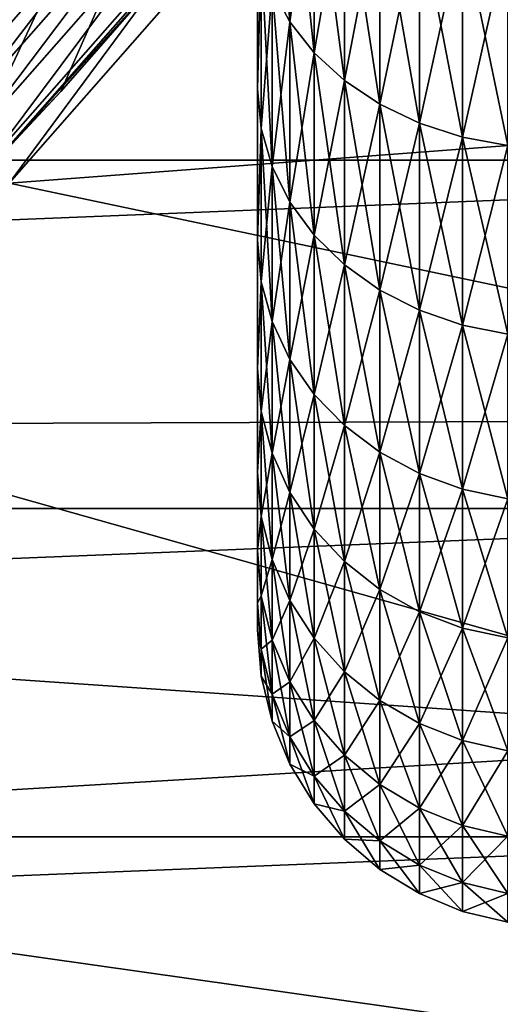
# Model space of a CAD drawing. Header units: metres. Extents: x -17 to 65, y -30 to 30.
# Tile 153 of 256: x 6 to 7, y -7.4 to -5.4. Entities that reach past the tile are written whole.
import ezdxf

# ---------------------------------------------------------------- set-up
doc = ezdxf.new("R2010")
doc.units = ezdxf.units.M
doc.layers.add('solid_508461', color=7, linetype='CONTINUOUS')

msp = doc.modelspace()

# ---------------------------------------------------------------- linework, layer by layer
at = {"layer": 'solid_508461'}
for points in [[(8.213656, 0.77353, -44.5), (8.213656, -0.77353, -44.5), (4.776725, -6.72647, -44.5)], [(6.243427, -2.339412, -44.5), (8.213656, 0.77353, -44.5), (4.776725, -6.72647, -44.5)], [(4.776725, -6.72647, -38.5), (4.776725, -6.72647, -44.5), (8.213656, -0.77353, -44.5)], [(4.776725, -6.72647, -38.5), (8.213656, -0.77353, -44.5), (8.213656, -0.77353, -38.5)], [(5.061268, -6.515066, -38.5), (4.776725, -6.72647, -38.5), (8.213656, -0.77353, -38.5)], [(5.061268, -6.515066, -38.5), (8.213656, -0.77353, -38.5), (5.336479, -6.291614, -38.5)], [(5.336479, -6.291614, -38.5), (8.213656, -0.77353, -38.5), (5.60183, -6.056569, -38.5)], [(5.60183, -6.056569, -38.5), (8.213656, -0.77353, -38.5), (5.856732, -5.810438, -38.5)], [(5.856732, -5.810438, -38.5), (8.213656, -0.77353, -38.5), (6.101015, -5.553383, -38.5)], [(6.101015, -5.553383, -38.5), (8.213656, -0.77353, -38.5), (6.333937, -5.286183, -38.5)], [(6.008598, -2.889633, -44.5), (6.243427, -2.339412, -44.5), (4.776725, -6.72647, -44.5)], [(6.462, -5.208889, -27), (9.164519, -4.809785, -27), (8.747639, -5.531849, -27)], [(5.640107, -5.405604, -23.612007), (6.078215, -4.907816, -23.612007), (5.667046, -5.431424, -23.566475)], [(6.078215, -4.907816, -23.612007), (6.107247, -4.931258, -23.566475), (5.667046, -5.431424, -23.566475)], [(5.639926, -5.405431, -26.087744), (5.666904, -5.431288, -26.13323), (6.107095, -4.931135, -26.13323)], [(6.107095, -4.931135, -26.13323), (5.666904, -5.431288, -26.13323), (6.128697, -4.948578, -26.185141)], [(5.667046, -5.431424, -23.566475), (6.107247, -4.931258, -23.566475), (5.687048, -5.450594, -23.514532)], [(6.107247, -4.931258, -23.566475), (6.128803, -4.948663, -23.514532), (5.687048, -5.450594, -23.514532)], [(6.565482, -5.412277, 4.316147), (6.529395, -5.344209, 4.261865), (6.529395, -4.940664, 4.723759)], [(6.565482, -5.003592, 4.783924), (6.565482, -5.412277, 4.316147), (6.529395, -4.940664, 4.723759)], [(-9.001194, -5.692193, 8.5), (9.430158, -4.949199, 8.5), (0.245322, -5.144145, 8.5)], [(-9.001194, -5.692193, 8.5), (9.001194, -5.692193, 8.5), (9.430158, -4.949199, 8.5)], [(5.666904, -5.431288, -26.13323), (5.68695, -5.4505, -26.185141), (6.128697, -4.948578, -26.185141)], [(6.128697, -4.948578, -26.185141), (5.68695, -5.4505, -26.185141), (6.141997, -4.959317, -26.241472)], [(5.68695, -5.4505, -26.185141), (5.699292, -5.462328, -26.241472), (6.141997, -4.959317, -26.241472)], [(5.687048, -5.450594, -23.514532), (6.128803, -4.948663, -23.514532), (5.699341, -5.462376, -23.458179)], [(6.141997, -4.959317, -26.241472), (5.699292, -5.462328, -26.241472), (6.051751, -5.078022, -26.299999)], [(6.128803, -4.948663, -23.514532), (6.142051, -4.95936, -23.458179), (5.699341, -5.462376, -23.458179)], [(5.699341, -5.462376, -23.458179), (6.142051, -4.95936, -23.458179), (6.051751, -5.078022, -23.4)], [(6.565482, -5.412277, -4.316147), (6.565482, -5.003592, -4.783924), (6.529395, -5.344209, -4.261865)], [(6.614756, -5.06166, -4.839443), (6.565482, -5.003592, -4.783924), (6.565482, -5.412277, -4.316147)], [(6.614756, -5.475088, 4.366237), (6.565482, -5.412277, 4.316147), (6.565482, -5.003592, 4.783924)], [(6.614756, -5.06166, 4.839443), (6.614756, -5.475088, 4.366237), (6.565482, -5.003592, 4.783924)], [(6.228717, -5.029338, -26.758181), (5.779761, -5.539452, -26.758181), (6.128356, -5.142301, -26.700001)], [(5.792054, -5.551234, -26.814533), (5.779761, -5.539452, -26.758181), (6.228717, -5.029338, -26.758181)], [(6.241966, -5.040035, -26.814533), (5.792054, -5.551234, -26.814533), (6.228717, -5.029338, -26.758181)], [(5.812056, -5.570404, -26.866476), (5.792054, -5.551234, -26.814533), (6.241966, -5.040035, -26.814533)], [(6.263521, -5.05744, -26.866476), (5.812056, -5.570404, -26.866476), (6.241966, -5.040035, -26.814533)], [(5.838995, -5.596224, -26.912006), (5.812056, -5.570404, -26.866476), (6.263521, -5.05744, -26.866476)], [(6.292553, -5.080882, -26.912006), (5.838995, -5.596224, -26.912006), (6.263521, -5.05744, -26.866476)], [(6.614756, -5.475088, -4.366237), (6.614756, -5.06166, -4.839443), (6.565482, -5.412277, -4.316147)], [(6.676003, -5.113434, -4.888944), (6.614756, -5.06166, -4.839443), (6.614756, -5.475088, -4.366237)], [(6.676003, -5.531091, 4.410898), (6.614756, -5.475088, 4.366237), (6.614756, -5.06166, 4.839443)], [(6.676003, -5.113434, 4.888944), (6.676003, -5.531091, 4.410898), (6.614756, -5.06166, 4.839443)], [(5.586143, -5.586143, -26.299999), (5.586129, -5.58616, -29.5), (6.051742, -5.07803, -29.5)], [(6.418787, -5.182816, -29.5), (6.051742, -5.07803, -29.5), (5.586129, -5.58616, -29.5)], [(6.051751, -5.078022, -23.4), (5.586161, -5.586124, -22.5), (5.586143, -5.586143, -23.4)], [(6.051751, -5.078022, -26.299999), (5.586143, -5.586143, -26.299999), (6.051742, -5.07803, -29.5)], [(5.699292, -5.462328, -26.241472), (5.586143, -5.586143, -26.299999), (6.051751, -5.078022, -26.299999)], [(5.699341, -5.462376, -23.458179), (6.051751, -5.078022, -23.4), (5.586143, -5.586143, -23.4)], [(6.051751, -5.078022, -23.4), (6.051733, -5.078042, -22.5), (5.586161, -5.586124, -22.5)], [(5.586161, -5.586124, -22.5), (6.051733, -5.078042, -22.5), (6.128472, -5.142163, -22.5)], [(5.871836, -5.627698, -26.949375), (5.838995, -5.596224, -26.912006), (6.292553, -5.080882, -26.912006)], [(6.327944, -5.109458, -26.949375), (5.871836, -5.627698, -26.949375), (6.292553, -5.080882, -26.912006)], [(5.909312, -5.663617, -26.97714), (5.871836, -5.627698, -26.949375), (6.327944, -5.109458, -26.949375)], [(6.368332, -5.142069, -26.97714), (5.909312, -5.663617, -26.97714), (6.327944, -5.109458, -26.949375)], [(6.676003, -5.531091, -4.410898), (6.676003, -5.113434, -4.888944), (6.614756, -5.475088, -4.366237)], [(6.74771, -5.157638, -4.931207), (6.676003, -5.113434, -4.888944), (6.676003, -5.531091, -4.410898)], [(6.74771, -5.578905, 4.449028), (6.676003, -5.531091, 4.410898), (6.676003, -5.113434, 4.888944)], [(6.74771, -5.157638, 4.931207), (6.74771, -5.578905, 4.449028), (6.676003, -5.113434, 4.888944)], [(5.586161, -5.586124, -22.5), (6.128472, -5.142163, -22.5), (5.656712, -5.656999, -22.5)], [(5.656854, -5.656854, -26.700001), (5.656712, -5.656999, -22.5), (6.128472, -5.142163, -22.5)], [(5.898219, -5.404722, -26.700001), (5.656854, -5.656854, -26.700001), (6.128472, -5.142163, -22.5)], [(5.779761, -5.539452, -26.758181), (5.898219, -5.404722, -26.700001), (6.128356, -5.142301, -26.700001)], [(5.949982, -5.702595, -26.994236), (5.909312, -5.663617, -26.97714), (6.368332, -5.142069, -26.97714)], [(6.41216, -5.177458, -26.994236), (5.949982, -5.702595, -26.994236), (6.368332, -5.142069, -26.97714)], [(6.74771, -5.578905, -4.449028), (6.74771, -5.157638, -4.931207), (6.676003, -5.531091, -4.410898)], [(6.82811, -5.19318, -4.965189), (6.74771, -5.157638, -4.931207), (6.74771, -5.578905, -4.449028)], [(6.82811, -5.61735, 4.479687), (6.74771, -5.578905, 4.449028), (6.74771, -5.157638, 4.931207)], [(6.82811, -5.19318, 4.965189), (6.82811, -5.61735, 4.479687), (6.74771, -5.157638, 4.931207)], [(5.956188, -5.708445, -29.5), (6.418787, -5.182816, -29.5), (5.586129, -5.58616, -29.5)], [(6.41216, -5.177458, -26.994236), (5.996443, -5.738698, -27), (5.949982, -5.702595, -26.994236)], [(6.333937, -5.286183, -38.5), (6.418787, -5.182816, -29.5), (5.956188, -5.708445, -29.5)], [(6.41216, -5.177458, -26.994236), (6.462, -5.208889, -27), (5.996443, -5.738698, -27)], [(6.5, -5.547964, 3.666412), (6.5, -5.547953, -3.666428), (6.5, -5.196623, -4.149406)], [(6.507387, -5.272563, -4.204728), (6.5, -5.196623, -4.149406), (6.5, -5.547953, -3.666428)], [(6.5, -5.196637, 4.149389), (6.5, -5.547964, 3.666412), (6.5, -5.196623, -4.149406)], [(6.507387, -5.272563, 4.204728), (6.5, -5.547964, 3.666412), (6.5, -5.196637, 4.149389)], [(6.82811, -5.61735, -4.479687), (6.82811, -5.19318, -4.965189), (6.74771, -5.578905, -4.449028)], [(6.915217, -5.219184, -4.990051), (6.82811, -5.19318, -4.965189), (6.82811, -5.61735, -4.479687)], [(6.915217, -5.645478, 4.502119), (6.82811, -5.61735, 4.479687), (6.82811, -5.19318, 4.965189)], [(6.915217, -5.219184, 4.990051), (6.915217, -5.645478, 4.502119), (6.82811, -5.19318, 4.965189)], [(5.996443, -5.738698, -27), (6.462, -5.208889, -27), (8.747639, -5.531849, -27)], [(6.915217, -5.645478, -4.502119), (6.915217, -5.219184, -4.990051), (6.82811, -5.61735, -4.479687)], [(7.006884, -5.235008, -5.00518), (6.915217, -5.219184, -4.990051), (6.915217, -5.645478, -4.502119)], [(7.006884, -5.662595, 4.515769), (6.915217, -5.645478, 4.502119), (6.915217, -5.219184, 4.990051)], [(7.006884, -5.235008, 5.00518), (7.006884, -5.662595, 4.515769), (6.915217, -5.219184, 4.990051)], [(7.006884, -5.662595, -4.515769), (7.006884, -5.235008, -5.00518), (6.915217, -5.645478, -4.502119)], [(6.507387, -5.628246, -3.715173), (6.507387, -5.272563, -4.204728), (6.5, -5.547953, -3.666428)], [(6.507387, -5.272563, 4.204728), (6.507387, -5.628246, 3.715173), (6.5, -5.547964, 3.666412)], [(6.529395, -5.344209, -4.261865), (6.507387, -5.272563, -4.204728), (6.507387, -5.628246, -3.715173)], [(6.529395, -5.704725, 3.765656), (6.507387, -5.628246, 3.715173), (6.507387, -5.272563, 4.204728)], [(6.529395, -5.344209, 4.261865), (6.529395, -5.704725, 3.765656), (6.507387, -5.272563, 4.204728)], [(6.101015, -5.553383, -38.5), (6.333937, -5.286183, -38.5), (5.956188, -5.708445, -29.5)], [(6.529395, -5.704725, -3.765656), (6.529395, -5.344209, -4.261865), (6.507387, -5.628246, -3.715173)], [(6.565482, -5.412277, -4.316147), (6.529395, -5.344209, -4.261865), (6.529395, -5.704725, -3.765656)], [(6.565482, -5.777385, 3.813619), (6.529395, -5.704725, 3.765656), (6.529395, -5.344209, 4.261865)], [(6.565482, -5.412277, 4.316147), (6.565482, -5.777385, 3.813619), (6.529395, -5.344209, 4.261865)], [(6.565482, -5.777385, -3.813619), (6.565482, -5.412277, -4.316147), (6.529395, -5.704725, -3.765656)], [(6.614756, -5.475088, -4.366237), (6.565482, -5.412277, -4.316147), (6.565482, -5.777385, -3.813619)], [(6.614756, -5.844433, 3.857876), (6.565482, -5.777385, 3.813619), (6.565482, -5.412277, 4.316147)], [(6.614756, -5.475088, 4.366237), (6.614756, -5.844433, 3.857876), (6.565482, -5.412277, 4.316147)], [(6.614756, -5.844433, -3.857876), (6.614756, -5.475088, -4.366237), (6.565482, -5.777385, -3.813619)], [(6.676003, -5.531091, -4.410898), (6.614756, -5.475088, -4.366237), (6.614756, -5.844433, -3.857876)], [(6.676003, -5.904214, 3.897337), (6.614756, -5.844433, 3.857876), (6.614756, -5.475088, 4.366237)], [(6.676003, -5.531091, 4.410898), (6.676003, -5.904214, 3.897337), (6.614756, -5.475088, 4.366237)], [(5.996443, -5.738698, -27), (8.747639, -5.531849, -27), (8.274374, -6.217497, -27)], [(6.676003, -5.904214, -3.897337), (6.676003, -5.531091, -4.410898), (6.614756, -5.844433, -3.857876)], [(6.74771, -5.578905, -4.449028), (6.676003, -5.531091, -4.410898), (6.676003, -5.904214, -3.897337)], [(6.74771, -5.955254, 3.931028), (6.676003, -5.904214, 3.897337), (6.676003, -5.531091, 4.410898)], [(6.74771, -5.578905, 4.449028), (6.74771, -5.955254, 3.931028), (6.676003, -5.531091, 4.410898)], [(5.856732, -5.810438, -38.5), (6.101015, -5.553383, -38.5), (5.956188, -5.708445, -29.5)], [(6.5, -5.854513, 3.153914), (6.5, -5.854504, -3.153931), (6.5, -5.547953, -3.666428)], [(6.507387, -5.628246, -3.715173), (6.5, -5.547953, -3.666428), (6.5, -5.854504, -3.153931)], [(6.5, -5.547964, 3.666412), (6.5, -5.854513, 3.153914), (6.5, -5.547953, -3.666428)], [(6.507387, -5.628246, 3.715173), (6.5, -5.854513, 3.153914), (6.5, -5.547964, 3.666412)], [(6.74771, -5.955254, -3.931028), (6.74771, -5.578905, -4.449028), (6.676003, -5.904214, -3.897337)], [(6.82811, -5.61735, -4.479687), (6.74771, -5.578905, -4.449028), (6.74771, -5.955254, -3.931028)], [(6.82811, -5.996292, 3.958118), (6.74771, -5.955254, 3.931028), (6.74771, -5.578905, 4.449028)], [(6.82811, -5.61735, 4.479687), (6.82811, -5.996292, 3.958118), (6.74771, -5.578905, 4.449028)], [(6.82811, -5.996292, -3.958118), (6.82811, -5.61735, -4.479687), (6.74771, -5.955254, -3.931028)], [(6.915217, -5.645478, -4.502119), (6.82811, -5.61735, -4.479687), (6.82811, -5.996292, -3.958118)], [(6.915217, -6.026318, 3.977937), (6.82811, -5.996292, 3.958118), (6.82811, -5.61735, 4.479687)], [(6.915217, -5.645478, 4.502119), (6.915217, -6.026318, 3.977937), (6.82811, -5.61735, 4.479687)], [(6.507387, -5.938613, -3.195704), (6.507387, -5.628246, -3.715173), (6.5, -5.854504, -3.153931)], [(6.507387, -5.628246, 3.715173), (6.507387, -5.938613, 3.195704), (6.5, -5.854513, 3.153914)], [(6.529395, -5.704725, -3.765656), (6.507387, -5.628246, -3.715173), (6.507387, -5.938613, -3.195704)], [(6.529395, -6.01931, 3.239129), (6.507387, -5.938613, 3.195704), (6.507387, -5.628246, 3.715173)], [(6.529395, -5.704725, 3.765656), (6.529395, -6.01931, 3.239129), (6.507387, -5.628246, 3.715173)], [(6.915217, -6.026318, -3.977937), (6.915217, -5.645478, -4.502119), (6.82811, -5.996292, -3.958118)], [(7.006884, -5.662595, -4.515769), (6.915217, -5.645478, -4.502119), (6.915217, -6.026318, -3.977937)], [(7.006884, -6.044589, 3.989998), (6.915217, -6.026318, 3.977937), (6.915217, -5.645478, 4.502119)], [(7.006884, -5.662595, 4.515769), (7.006884, -6.044589, 3.989998), (6.915217, -5.645478, 4.502119)], [(7.006884, -6.044589, -3.989998), (7.006884, -5.662595, -4.515769), (6.915217, -6.026318, -3.977937)], [(-9.001194, -5.692193, 8.5), (-8.514211, -6.397714, 8.5), (9.001194, -5.692193, 8.5)], [(-8.514211, -6.397714, 8.5), (8.514211, -6.397714, 8.5), (9.001194, -5.692193, 8.5)], [(6.529395, -6.01931, -3.239129), (6.529395, -5.704725, -3.765656), (6.507387, -5.938613, -3.195704)], [(6.565482, -5.777385, -3.813619), (6.529395, -5.704725, -3.765656), (6.529395, -6.01931, -3.239129)], [(6.565482, -6.095977, 3.280385), (6.529395, -6.01931, 3.239129), (6.529395, -5.704725, 3.765656)], [(6.565482, -5.777385, 3.813619), (6.565482, -6.095977, 3.280385), (6.529395, -5.704725, 3.765656)], [(5.487596, -6.227058, -27), (5.996443, -5.738698, -27), (8.274374, -6.217497, -27)], [(6.565482, -6.095977, -3.280385), (6.565482, -5.777385, -3.813619), (6.529395, -6.01931, -3.239129)], [(6.614756, -5.844433, -3.857876), (6.565482, -5.777385, -3.813619), (6.565482, -6.095977, -3.280385)], [(6.614756, -6.166722, 3.318455), (6.565482, -6.095977, 3.280385), (6.565482, -5.777385, 3.813619)], [(6.614756, -5.844433, 3.857876), (6.614756, -6.166722, 3.318455), (6.565482, -5.777385, 3.813619)], [(6.5, -6.113886, 2.615885), (6.5, -6.113878, -2.615904), (6.5, -5.854504, -3.153931)], [(6.507387, -5.938613, -3.195704), (6.5, -5.854504, -3.153931), (6.5, -6.113878, -2.615904)], [(6.5, -5.854513, 3.153914), (6.5, -6.113886, 2.615885), (6.5, -5.854504, -3.153931)], [(6.507387, -5.938613, 3.195704), (6.5, -6.113886, 2.615885), (6.5, -5.854513, 3.153914)], [(6.614756, -6.166722, -3.318455), (6.614756, -5.844433, -3.857876), (6.565482, -6.095977, -3.280385)], [(6.676003, -5.904214, -3.897337), (6.614756, -5.844433, -3.857876), (6.614756, -6.166722, -3.318455)], [(6.676003, -6.2298, 3.352398), (6.614756, -6.166722, 3.318455), (6.614756, -5.844433, 3.857876)], [(6.676003, -5.904214, 3.897337), (6.676003, -6.2298, 3.352398), (6.614756, -5.844433, 3.857876)], [(6.676003, -6.2298, -3.352398), (6.676003, -5.904214, -3.897337), (6.614756, -6.166722, -3.318455)], [(6.74771, -5.955254, -3.931028), (6.676003, -5.904214, -3.897337), (6.676003, -6.2298, -3.352398)], [(6.74771, -6.283654, 3.381378), (6.676003, -6.2298, 3.352398), (6.676003, -5.904214, 3.897337)], [(6.74771, -5.955254, 3.931028), (6.74771, -6.283654, 3.381378), (6.676003, -5.904214, 3.897337)], [(6.507387, -6.201167, -2.650506), (6.507387, -5.938613, -3.195704), (6.5, -6.113878, -2.615904)], [(6.507387, -5.938613, 3.195704), (6.507387, -6.201167, 2.650506), (6.5, -6.113886, 2.615885)], [(6.529395, -6.01931, -3.239129), (6.507387, -5.938613, -3.195704), (6.507387, -6.201167, -2.650506)], [(6.529395, -6.285432, 2.686522), (6.507387, -6.201167, 2.650506), (6.507387, -5.938613, 3.195704)], [(6.529395, -6.01931, 3.239129), (6.529395, -6.285432, 2.686522), (6.507387, -5.938613, 3.195704)], [(6.74771, -6.283654, -3.381378), (6.74771, -5.955254, -3.931028), (6.676003, -6.2298, -3.352398)], [(6.82811, -5.996292, -3.958118), (6.74771, -5.955254, -3.931028), (6.74771, -6.283654, -3.381378)], [(6.82811, -6.326956, 3.40468), (6.74771, -6.283654, 3.381378), (6.74771, -5.955254, 3.931028)], [(6.82811, -5.996292, 3.958118), (6.82811, -6.326956, 3.40468), (6.74771, -5.955254, 3.931028)], [(6.82811, -6.326956, -3.40468), (6.82811, -5.996292, -3.958118), (6.74771, -6.283654, -3.381378)], [(6.915217, -6.026318, -3.977937), (6.82811, -5.996292, -3.958118), (6.82811, -6.326956, -3.40468)], [(6.915217, -6.358637, 3.421729), (6.82811, -6.326956, 3.40468), (6.82811, -5.996292, 3.958118)], [(6.915217, -6.026318, 3.977937), (6.915217, -6.358637, 3.421729), (6.82811, -5.996292, 3.958118)], [(6.529395, -6.285432, -2.686522), (6.529395, -6.01931, -3.239129), (6.507387, -6.201167, -2.650506)], [(6.565482, -6.095977, -3.280385), (6.529395, -6.01931, -3.239129), (6.529395, -6.285432, -2.686522)], [(6.565482, -6.365488, 2.72074), (6.529395, -6.285432, 2.686522), (6.529395, -6.01931, 3.239129)], [(6.565482, -6.095977, 3.280385), (6.565482, -6.365488, 2.72074), (6.529395, -6.01931, 3.239129)], [(6.915217, -6.358637, -3.421729), (6.915217, -6.026318, -3.977937), (6.82811, -6.326956, -3.40468)], [(7.006884, -6.044589, -3.989998), (6.915217, -6.026318, -3.977937), (6.915217, -6.358637, -3.421729)], [(7.006884, -6.377916, 3.432103), (6.915217, -6.358637, 3.421729), (6.915217, -6.026318, 3.977937)], [(7.006884, -6.044589, 3.989998), (7.006884, -6.377916, 3.432103), (6.915217, -6.026318, 3.977937)], [(7.006884, -6.377916, -3.432103), (7.006884, -6.044589, -3.989998), (6.915217, -6.358637, -3.421729)], [(6.565482, -6.365488, -2.72074), (6.565482, -6.095977, -3.280385), (6.529395, -6.285432, -2.686522)], [(6.614756, -6.166722, -3.318455), (6.565482, -6.095977, -3.280385), (6.565482, -6.365488, -2.72074)], [(6.614756, -6.439361, 2.752315), (6.565482, -6.365488, 2.72074), (6.565482, -6.095977, 3.280385)], [(6.614756, -6.166722, 3.318455), (6.614756, -6.439361, 2.752315), (6.565482, -6.095977, 3.280385)], [(6.5, -6.323945, 2.056745), (6.5, -6.323939, -2.056765), (6.5, -6.113878, -2.615904)], [(6.507387, -6.201167, -2.650506), (6.5, -6.113878, -2.615904), (6.5, -6.323939, -2.056765)], [(6.5, -6.113886, 2.615885), (6.5, -6.323945, 2.056745), (6.5, -6.113878, -2.615904)], [(6.507387, -6.201167, 2.650506), (6.5, -6.323945, 2.056745), (6.5, -6.113886, 2.615885)], [(6.614756, -6.439361, -2.752315), (6.614756, -6.166722, -3.318455), (6.565482, -6.365488, -2.72074)], [(6.676003, -6.2298, -3.352398), (6.614756, -6.166722, -3.318455), (6.614756, -6.439361, -2.752315)], [(6.676003, -6.505227, 2.780468), (6.614756, -6.439361, 2.752315), (6.614756, -6.166722, 3.318455)], [(6.676003, -6.2298, 3.352398), (6.676003, -6.505227, 2.780468), (6.614756, -6.166722, 3.318455)], [(6.507387, -6.413793, -2.083967), (6.507387, -6.201167, -2.650506), (6.5, -6.323939, -2.056765)], [(6.507387, -6.201167, 2.650506), (6.507387, -6.413793, 2.083967), (6.5, -6.323945, 2.056745)], [(6.529395, -6.285432, -2.686522), (6.507387, -6.201167, -2.650506), (6.507387, -6.413793, -2.083967)], [(6.529395, -6.500947, 2.112286), (6.507387, -6.413793, 2.083967), (6.507387, -6.201167, 2.650506)], [(6.529395, -6.285432, 2.686522), (6.529395, -6.500947, 2.112286), (6.507387, -6.201167, 2.650506)], [(5.487596, -6.227058, -27), (8.274374, -6.217497, -27), (7.746956, -6.863466, -27)], [(4.939247, -6.67037, -27), (5.487596, -6.227058, -27), (7.746956, -6.863466, -27)], [(6.676003, -6.505228, -2.780468), (6.676003, -6.2298, -3.352398), (6.614756, -6.439361, -2.752315)], [(6.74771, -6.283654, -3.381378), (6.676003, -6.2298, -3.352398), (6.676003, -6.505228, -2.780468)], [(6.74771, -6.561462, 2.804504), (6.676003, -6.505227, 2.780468), (6.676003, -6.2298, 3.352398)], [(6.74771, -6.283654, 3.381378), (6.74771, -6.561462, 2.804504), (6.676003, -6.2298, 3.352398)], [(6.529395, -6.500947, -2.112286), (6.529395, -6.285432, -2.686522), (6.507387, -6.413793, -2.083967)], [(6.565482, -6.365488, -2.72074), (6.529395, -6.285432, -2.686522), (6.529395, -6.500947, -2.112286)], [(6.565482, -6.583748, 2.139189), (6.529395, -6.500947, 2.112286), (6.529395, -6.285432, 2.686522)], [(6.565482, -6.365488, 2.72074), (6.565482, -6.583748, 2.139189), (6.529395, -6.285432, 2.686522)], [(6.74771, -6.561462, -2.804504), (6.74771, -6.283654, -3.381378), (6.676003, -6.505228, -2.780468)], [(6.82811, -6.326956, -3.40468), (6.74771, -6.283654, -3.381378), (6.74771, -6.561462, -2.804504)], [(6.82811, -6.606678, 2.82383), (6.74771, -6.561462, 2.804504), (6.74771, -6.283654, 3.381378)], [(6.82811, -6.326956, 3.40468), (6.82811, -6.606678, 2.82383), (6.74771, -6.283654, 3.381378)], [(6.5, -6.482961, 1.481119), (6.5, -6.482956, -1.481138), (6.5, -6.323939, -2.056765)], [(6.507387, -6.413793, -2.083967), (6.5, -6.323939, -2.056765), (6.5, -6.482956, -1.481138)], [(6.5, -6.323945, 2.056745), (6.5, -6.482961, 1.481119), (6.5, -6.323939, -2.056765)], [(6.507387, -6.413793, 2.083967), (6.5, -6.482961, 1.481119), (6.5, -6.323945, 2.056745)], [(6.82811, -6.606678, -2.82383), (6.82811, -6.326956, -3.40468), (6.74771, -6.561462, -2.804504)], [(6.915217, -6.358637, -3.421729), (6.82811, -6.326956, -3.40468), (6.82811, -6.606678, -2.82383)], [(6.915217, -6.63976, 2.83797), (6.82811, -6.606678, 2.82383), (6.82811, -6.326956, 3.40468)], [(6.915217, -6.358637, 3.421729), (6.915217, -6.63976, 2.83797), (6.82811, -6.326956, 3.40468)], [(6.915217, -6.63976, -2.83797), (6.915217, -6.358637, -3.421729), (6.82811, -6.606678, -2.82383)], [(7.006884, -6.377916, -3.432103), (6.915217, -6.358637, -3.421729), (6.915217, -6.63976, -2.83797)], [(7.006884, -6.659892, 2.846574), (6.915217, -6.63976, 2.83797), (6.915217, -6.358637, 3.421729)], [(7.006884, -6.377916, 3.432103), (7.006884, -6.659892, 2.846574), (6.915217, -6.358637, 3.421729)], [(6.565482, -6.583748, -2.139189), (6.565482, -6.365488, -2.72074), (6.529395, -6.500947, -2.112286)], [(6.614756, -6.439361, -2.752315), (6.565482, -6.365488, -2.72074), (6.565482, -6.583748, -2.139189)], [(6.614756, -6.660153, 2.164015), (6.565482, -6.583748, 2.139189), (6.565482, -6.365488, 2.72074)], [(6.614756, -6.439361, 2.752315), (6.614756, -6.660153, 2.164015), (6.565482, -6.365488, 2.72074)], [(7.006884, -6.659892, -2.846574), (7.006884, -6.377916, -3.432103), (6.915217, -6.63976, -2.83797)], [(-8.514211, -6.397714, 8.5), (-7.971506, -7.062407, 8.5), (8.514211, -6.397714, 8.5)], [(-7.971506, -7.062407, 8.5), (7.971506, -7.062407, 8.5), (8.514211, -6.397714, 8.5)], [(6.507387, -6.574778, -1.50065), (6.507387, -6.413793, -2.083967), (6.5, -6.482956, -1.481138)], [(6.507387, -6.413793, 2.083967), (6.507387, -6.574778, 1.50065), (6.5, -6.482961, 1.481119)], [(6.529395, -6.500947, -2.112286), (6.507387, -6.413793, -2.083967), (6.507387, -6.574778, -1.50065)], [(6.529395, -6.66412, 1.521042), (6.507387, -6.574778, 1.50065), (6.507387, -6.413793, 2.083967)], [(6.529395, -6.500947, 2.112286), (6.529395, -6.66412, 1.521042), (6.507387, -6.413793, 2.083967)], [(6.614756, -6.660153, -2.164015), (6.614756, -6.439361, -2.752315), (6.565482, -6.583748, -2.139189)], [(6.676003, -6.505228, -2.780468), (6.614756, -6.439361, -2.752315), (6.614756, -6.660153, -2.164015)], [(6.676003, -6.728278, 2.18615), (6.614756, -6.660153, 2.164015), (6.614756, -6.439361, 2.752315)], [(6.676003, -6.505227, 2.780468), (6.676003, -6.728278, 2.18615), (6.614756, -6.439361, 2.752315)], [(6.5, -6.589703, 0.893461), (6.5, -6.5897, -0.893481), (6.5, -6.482956, -1.481138)], [(6.507387, -6.574778, -1.50065), (6.5, -6.482956, -1.481138), (6.5, -6.5897, -0.893481)], [(6.5, -6.482961, 1.481119), (6.5, -6.589703, 0.893461), (6.5, -6.482956, -1.481138)], [(6.507387, -6.574778, 1.50065), (6.5, -6.589703, 0.893461), (6.5, -6.482961, 1.481119)], [(6.529395, -6.66412, -1.521042), (6.529395, -6.500947, -2.112286), (6.507387, -6.574778, -1.50065)], [(6.565482, -6.583748, -2.139189), (6.529395, -6.500947, -2.112286), (6.529395, -6.66412, -1.521042)], [(6.565482, -6.748999, 1.540415), (6.529395, -6.66412, 1.521042), (6.529395, -6.500947, 2.112286)], [(6.565482, -6.583748, 2.139189), (6.565482, -6.748999, 1.540415), (6.529395, -6.500947, 2.112286)], [(6.676003, -6.728278, -2.18615), (6.676003, -6.505228, -2.780468), (6.614756, -6.660153, -2.164015)], [(6.74771, -6.786442, 2.205049), (6.676003, -6.728278, 2.18615), (6.676003, -6.505227, 2.780468)], [(6.74771, -6.561462, 2.804504), (6.74771, -6.786442, 2.205049), (6.676003, -6.505227, 2.780468)], [(6.74771, -6.561462, -2.804504), (6.676003, -6.505228, -2.780468), (6.676003, -6.728278, -2.18615)], [(6.507387, -6.682827, -0.90525), (6.507387, -6.574778, -1.50065), (6.5, -6.5897, -0.893481)], [(6.507387, -6.574778, 1.50065), (6.507387, -6.682827, 0.90525), (6.5, -6.589703, 0.893461)], [(6.529395, -6.66412, -1.521042), (6.507387, -6.574778, -1.50065), (6.507387, -6.682827, -0.90525)], [(6.529395, -6.773637, 0.917551), (6.507387, -6.682827, 0.90525), (6.507387, -6.574778, 1.50065)], [(6.529395, -6.66412, 1.521042), (6.529395, -6.773637, 0.917551), (6.507387, -6.574778, 1.50065)], [(6.74771, -6.786442, -2.205049), (6.74771, -6.561462, -2.804504), (6.676003, -6.728278, -2.18615)], [(6.82811, -6.606678, -2.82383), (6.74771, -6.561462, -2.804504), (6.74771, -6.786442, -2.205049)], [(6.82811, -6.833208, 2.220244), (6.74771, -6.786442, 2.205049), (6.74771, -6.561462, 2.804504)], [(6.82811, -6.606678, 2.82383), (6.82811, -6.833208, 2.220244), (6.74771, -6.561462, 2.804504)], [(6.5, -6.643292, 0.298584), (6.5, -6.643291, -0.298604), (6.5, -6.5897, -0.893481)], [(6.507387, -6.682827, -0.90525), (6.5, -6.5897, -0.893481), (6.5, -6.643291, -0.298604)], [(6.5, -6.589703, 0.893461), (6.5, -6.643292, 0.298584), (6.5, -6.5897, -0.893481)], [(6.507387, -6.682827, 0.90525), (6.5, -6.643292, 0.298584), (6.5, -6.589703, 0.893461)], [(6.565482, -6.748999, -1.540415), (6.565482, -6.583748, -2.139189), (6.529395, -6.66412, -1.521042)], [(6.614756, -6.660153, -2.164015), (6.565482, -6.583748, -2.139189), (6.565482, -6.748999, -1.540415)], [(6.614756, -6.827322, 1.558292), (6.565482, -6.748999, 1.540415), (6.565482, -6.583748, 2.139189)], [(6.614756, -6.660153, 2.164015), (6.614756, -6.827322, 1.558292), (6.565482, -6.583748, 2.139189)], [(6.82811, -6.833208, -2.220244), (6.82811, -6.606678, -2.82383), (6.74771, -6.786442, -2.205049)], [(6.915217, -6.63976, -2.83797), (6.82811, -6.606678, -2.82383), (6.82811, -6.833208, -2.220244)], [(6.915217, -6.867424, 2.231361), (6.82811, -6.833208, 2.220244), (6.82811, -6.606678, 2.82383)], [(6.915217, -6.63976, 2.83797), (6.915217, -6.867424, 2.231361), (6.82811, -6.606678, 2.82383)], [(6.915217, -6.867424, -2.231361), (6.915217, -6.63976, -2.83797), (6.82811, -6.833208, -2.220244)], [(7.006884, -6.659892, -2.846574), (6.915217, -6.63976, -2.83797), (6.915217, -6.867424, -2.231361)], [(7.006884, -6.888246, 2.238127), (6.915217, -6.867424, 2.231361), (6.915217, -6.63976, 2.83797)], [(7.006884, -6.659892, 2.846574), (7.006884, -6.888246, 2.238127), (6.915217, -6.63976, 2.83797)], [(6.507387, -6.73707, -0.302562), (6.5, -6.643291, -0.298604), (6.5, -6.643292, 0.298584)], [(6.507387, -6.73707, -0.302562), (6.507387, -6.682827, -0.90525), (6.5, -6.643291, -0.298604)], [(6.507387, -6.73707, 0.302562), (6.507387, -6.73707, -0.302562), (6.5, -6.643292, 0.298584)], [(6.507387, -6.682827, 0.90525), (6.507387, -6.73707, 0.302562), (6.5, -6.643292, 0.298584)], [(6.614756, -6.827322, -1.558292), (6.614756, -6.660153, -2.164015), (6.565482, -6.748999, -1.540415)], [(6.676003, -6.728278, -2.18615), (6.614756, -6.660153, -2.164015), (6.614756, -6.827322, -1.558292)], [(6.676003, -6.897157, 1.574231), (6.614756, -6.827322, 1.558292), (6.614756, -6.660153, 2.164015)], [(6.676003, -6.728278, 2.18615), (6.676003, -6.897157, 1.574231), (6.614756, -6.660153, 2.164015)], [(7.006884, -6.888246, -2.238127), (7.006884, -6.659892, -2.846574), (6.915217, -6.867424, -2.231361)], [(4.355323, -7.065489, -27), (4.939247, -6.67037, -27), (7.746956, -6.863466, -27)], [(6.529395, -6.773637, -0.917551), (6.529395, -6.66412, -1.521042), (6.507387, -6.682827, -0.90525)], [(6.565482, -6.748999, -1.540415), (6.529395, -6.66412, -1.521042), (6.529395, -6.773637, -0.917551)], [(6.565482, -6.859911, 0.929238), (6.529395, -6.773637, 0.917551), (6.529395, -6.66412, 1.521042)], [(6.565482, -6.748999, 1.540415), (6.565482, -6.859911, 0.929238), (6.529395, -6.66412, 1.521042)], [(6.529395, -6.773637, -0.917551), (6.507387, -6.682827, -0.90525), (6.507387, -6.73707, -0.302562)], [(6.529395, -6.828617, 0.306674), (6.507387, -6.73707, 0.302562), (6.507387, -6.682827, 0.90525)], [(6.529395, -6.773637, 0.917551), (6.529395, -6.828617, 0.306674), (6.507387, -6.682827, 0.90525)], [(6.529395, -6.828617, -0.306674), (6.507387, -6.73707, -0.302562), (6.507387, -6.73707, 0.302562)], [(6.529395, -6.828617, -0.306674), (6.529395, -6.773637, -0.917551), (6.507387, -6.73707, -0.302562)], [(6.529395, -6.828617, 0.306674), (6.529395, -6.828617, -0.306674), (6.507387, -6.73707, 0.302562)], [(6.676003, -6.897157, -1.574231), (6.676003, -6.728278, -2.18615), (6.614756, -6.827322, -1.558292)], [(6.74771, -6.786442, -2.205049), (6.676003, -6.728278, -2.18615), (6.676003, -6.897157, -1.574231)], [(6.74771, -6.95678, 1.58784), (6.676003, -6.897157, 1.574231), (6.676003, -6.728278, 2.18615)], [(6.74771, -6.786442, 2.205049), (6.74771, -6.95678, 1.58784), (6.676003, -6.728278, 2.18615)], [(6.565482, -6.859911, -0.929238), (6.565482, -6.748999, -1.540415), (6.529395, -6.773637, -0.917551)], [(6.614756, -6.827322, -1.558292), (6.565482, -6.748999, -1.540415), (6.565482, -6.859911, -0.929238)], [(6.614756, -6.939522, 0.940022), (6.565482, -6.859911, 0.929238), (6.565482, -6.748999, 1.540415)], [(6.614756, -6.827322, 1.558292), (6.614756, -6.939522, 0.940022), (6.565482, -6.748999, 1.540415)], [(6.565482, -6.859911, -0.929238), (6.529395, -6.773637, -0.917551), (6.529395, -6.828617, -0.306674)], [(6.565482, -6.915592, 0.31058), (6.529395, -6.828617, 0.306674), (6.529395, -6.773637, 0.917551)], [(6.565482, -6.859911, 0.929238), (6.565482, -6.915592, 0.31058), (6.529395, -6.773637, 0.917551)], [(6.74771, -6.95678, -1.58784), (6.74771, -6.786442, -2.205049), (6.676003, -6.897157, -1.574231)], [(6.82811, -6.833208, -2.220244), (6.74771, -6.786442, -2.205049), (6.74771, -6.95678, -1.58784)], [(6.82811, -7.004721, 1.598782), (6.74771, -6.95678, 1.58784), (6.74771, -6.786442, 2.205049)], [(6.82811, -6.833208, 2.220244), (6.82811, -7.004721, 1.598782), (6.74771, -6.786442, 2.205049)], [(6.565482, -6.915592, -0.31058), (6.529395, -6.828617, -0.306674), (6.529395, -6.828617, 0.306674)], [(6.565482, -6.915592, -0.31058), (6.565482, -6.859911, -0.929238), (6.529395, -6.828617, -0.306674)], [(6.565482, -6.915592, 0.31058), (6.565482, -6.915592, -0.31058), (6.529395, -6.828617, 0.306674)], [(6.614756, -6.939522, -0.940022), (6.614756, -6.827322, -1.558292), (6.565482, -6.859911, -0.929238)], [(6.676003, -6.897157, -1.574231), (6.614756, -6.827322, -1.558292), (6.614756, -6.939522, -0.940022)], [(6.676003, -7.010504, 0.949637), (6.614756, -6.939522, 0.940022), (6.614756, -6.827322, 1.558292)], [(6.676003, -6.897157, 1.574231), (6.676003, -7.010504, 0.949637), (6.614756, -6.827322, 1.558292)], [(6.82811, -7.004721, -1.598782), (6.82811, -6.833208, -2.220244), (6.74771, -6.95678, -1.58784)], [(6.915217, -6.867424, -2.231361), (6.82811, -6.833208, -2.220244), (6.82811, -7.004721, -1.598782)], [(6.915217, -7.039796, 1.606787), (6.82811, -7.004721, 1.598782), (6.82811, -6.833208, 2.220244)], [(6.915217, -6.867424, 2.231361), (6.915217, -7.039796, 1.606787), (6.82811, -6.833208, 2.220244)], [(4.355323, -7.065489, -27), (7.746956, -6.863466, -27), (7.169792, -7.464361, -27)], [(6.614756, -6.939522, -0.940022), (6.565482, -6.859911, -0.929238), (6.565482, -6.915592, -0.31058)], [(6.614756, -6.995848, 0.314184), (6.565482, -6.915592, 0.31058), (6.565482, -6.859911, 0.929238)], [(6.614756, -6.939522, 0.940022), (6.614756, -6.995848, 0.314184), (6.565482, -6.859911, 0.929238)], [(6.915217, -7.039796, -1.606787), (6.915217, -6.867424, -2.231361), (6.82811, -7.004721, -1.598782)], [(7.006884, -6.888246, -2.238127), (6.915217, -6.867424, -2.231361), (6.915217, -7.039796, -1.606787)], [(7.006884, -7.06114, 1.611659), (6.915217, -7.039796, 1.606787), (6.915217, -6.867424, 2.231361)], [(7.006884, -6.888246, 2.238127), (7.006884, -7.06114, 1.611659), (6.915217, -6.867424, 2.231361)], [(6.676003, -7.010504, -0.949637), (6.676003, -6.897157, -1.574231), (6.614756, -6.939522, -0.940022)], [(6.74771, -6.95678, -1.58784), (6.676003, -6.897157, -1.574231), (6.676003, -7.010504, -0.949637)], [(6.74771, -7.071107, 0.957847), (6.676003, -7.010504, 0.949637), (6.676003, -6.897157, 1.574231)], [(6.74771, -6.95678, 1.58784), (6.74771, -7.071107, 0.957847), (6.676003, -6.897157, 1.574231)], [(7.006884, -7.06114, -1.611659), (7.006884, -6.888246, -2.238127), (6.915217, -7.039796, -1.606787)], [(6.614756, -6.995848, -0.314184), (6.565482, -6.915592, -0.31058), (6.565482, -6.915592, 0.31058)], [(6.614756, -6.995848, -0.314184), (6.614756, -6.939522, -0.940022), (6.565482, -6.915592, -0.31058)], [(6.614756, -6.995848, 0.314184), (6.614756, -6.995848, -0.314184), (6.565482, -6.915592, 0.31058)], [(6.676003, -7.010504, -0.949637), (6.614756, -6.939522, -0.940022), (6.614756, -6.995848, -0.314184)], [(6.676003, -7.067407, 0.317398), (6.614756, -6.995848, 0.314184), (6.614756, -6.939522, 0.940022)], [(6.676003, -7.010504, 0.949637), (6.676003, -7.067407, 0.317398), (6.614756, -6.939522, 0.940022)], [(6.74771, -7.071107, -0.957847), (6.74771, -6.95678, -1.58784), (6.676003, -7.010504, -0.949637)], [(6.82811, -7.004721, -1.598782), (6.74771, -6.95678, -1.58784), (6.74771, -7.071107, -0.957847)], [(6.82811, -7.119836, 0.964447), (6.74771, -7.071107, 0.957847), (6.74771, -6.95678, 1.58784)], [(6.82811, -7.004721, 1.598782), (6.82811, -7.119836, 0.964447), (6.74771, -6.95678, 1.58784)], [(6.676003, -7.067407, -0.317398), (6.614756, -6.995848, -0.314184), (6.614756, -6.995848, 0.314184)], [(6.676003, -7.067407, -0.317398), (6.676003, -7.010504, -0.949637), (6.614756, -6.995848, -0.314184)], [(6.676003, -7.067407, 0.317398), (6.676003, -7.067407, -0.317398), (6.614756, -6.995848, 0.314184)], [(6.74771, -7.071107, -0.957847), (6.676003, -7.010504, -0.949637), (6.676003, -7.067407, -0.317398)], [(6.74771, -7.128502, 0.320141), (6.676003, -7.067407, 0.317398), (6.676003, -7.010504, 0.949637)], [(6.74771, -7.071107, 0.957847), (6.74771, -7.128502, 0.320141), (6.676003, -7.010504, 0.949637)], [(6.82811, -7.119836, -0.964447), (6.82811, -7.004721, -1.598782), (6.74771, -7.071107, -0.957847)], [(6.915217, -7.039796, -1.606787), (6.82811, -7.004721, -1.598782), (6.82811, -7.119836, -0.964447)], [(6.915217, -7.155487, 0.969277), (6.82811, -7.119836, 0.964447), (6.82811, -7.004721, 1.598782)], [(6.915217, -7.039796, 1.606787), (6.915217, -7.155487, 0.969277), (6.82811, -7.004721, 1.598782)], [(6.915217, -7.155487, -0.969277), (6.915217, -7.039796, -1.606787), (6.82811, -7.119836, -0.964447)], [(7.006884, -7.06114, -1.611659), (6.915217, -7.039796, -1.606787), (6.915217, -7.155487, -0.969277)], [(7.006884, -7.177182, 0.972215), (6.915217, -7.155487, 0.969277), (6.915217, -7.039796, 1.606787)], [(7.006884, -7.06114, 1.611659), (7.006884, -7.177182, 0.972215), (6.915217, -7.039796, 1.606787)], [(-7.971506, -7.062407, 8.5), (-7.377612, -7.680719, 8.5), (7.971506, -7.062407, 8.5)], [(-7.377612, -7.680719, 8.5), (7.377612, -7.680719, 8.5), (7.971506, -7.062407, 8.5)], [(3.739822, -7.409702, -27), (4.355323, -7.065489, -27), (7.169792, -7.464361, -27)], [(6.74771, -7.128502, -0.320141), (6.676003, -7.067407, -0.317398), (6.676003, -7.067407, 0.317398)], [(6.74771, -7.128502, -0.320141), (6.74771, -7.071107, -0.957847), (6.676003, -7.067407, -0.317398)], [(6.74771, -7.128502, 0.320141), (6.74771, -7.128502, -0.320141), (6.676003, -7.067407, 0.317398)], [(6.82811, -7.119836, -0.964447), (6.74771, -7.071107, -0.957847), (6.74771, -7.128502, -0.320141)], [(6.82811, -7.177626, 0.322348), (6.74771, -7.128502, 0.320141), (6.74771, -7.071107, 0.957847)], [(6.82811, -7.119836, 0.964447), (6.82811, -7.177626, 0.322348), (6.74771, -7.071107, 0.957847)], [(7.006884, -7.177182, -0.972215), (7.006884, -7.06114, -1.611659), (6.915217, -7.155487, -0.969277)], [(6.82811, -7.177626, -0.322348), (6.82811, -7.119836, -0.964447), (6.74771, -7.128502, -0.320141)], [(6.82811, -7.177626, -0.322348), (6.74771, -7.128502, -0.320141), (6.74771, -7.128502, 0.320141)], [(6.82811, -7.177626, 0.322348), (6.82811, -7.177626, -0.322348), (6.74771, -7.128502, 0.320141)], [(6.915217, -7.155487, -0.969277), (6.82811, -7.119836, -0.964447), (6.82811, -7.177626, -0.322348)], [(6.915217, -7.213566, 0.323962), (6.82811, -7.177626, 0.322348), (6.82811, -7.119836, 0.964447)], [(6.915217, -7.155487, 0.969277), (6.915217, -7.213566, 0.323962), (6.82811, -7.119836, 0.964447)], [(6.915217, -7.213566, -0.323962), (6.915217, -7.155487, -0.969277), (6.82811, -7.177626, -0.322348)], [(7.006884, -7.177182, -0.972215), (6.915217, -7.155487, -0.969277), (6.915217, -7.213566, -0.323962)], [(7.006884, -7.235437, 0.324944), (6.915217, -7.213566, 0.323962), (6.915217, -7.155487, 0.969277)], [(7.006884, -7.177182, 0.972215), (7.006884, -7.235437, 0.324944), (6.915217, -7.155487, 0.969277)], [(6.915217, -7.213566, -0.323962), (6.82811, -7.177626, -0.322348), (6.82811, -7.177626, 0.322348)], [(6.915217, -7.213566, 0.323962), (6.915217, -7.213566, -0.323962), (6.82811, -7.177626, 0.322348)], [(7.006884, -7.235437, -0.324944), (7.006884, -7.177182, -0.972215), (6.915217, -7.213566, -0.323962)], [(7.006884, -7.235437, -0.324944), (6.915217, -7.213566, -0.323962), (6.915217, -7.213566, 0.323962)], [(7.006884, -7.235437, 0.324944), (7.006884, -7.235437, -0.324944), (6.915217, -7.213566, 0.323962)]]:
    msp.add_3dface(points, dxfattribs=at)

doc.saveas('drawing.dxf')
